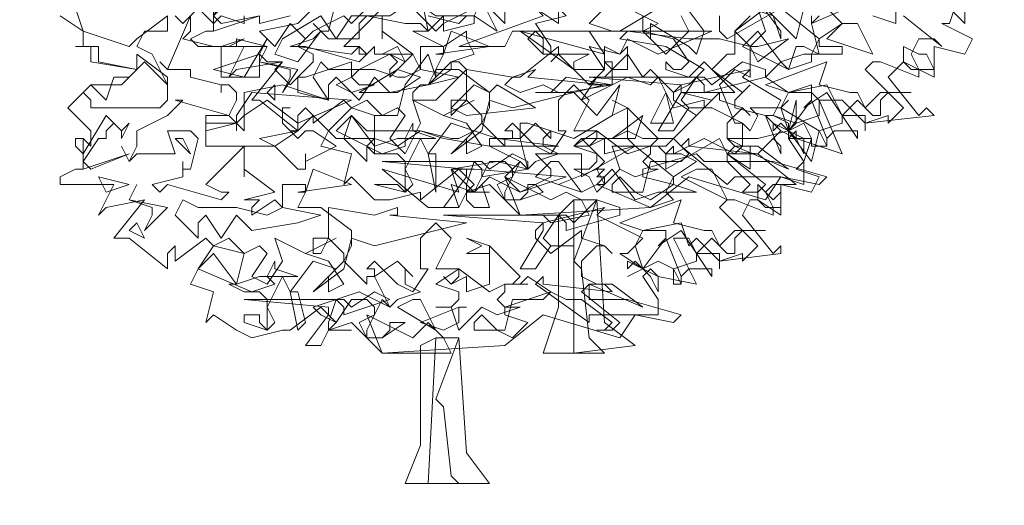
# Model space of a CAD drawing. Header units: millimetres. Extents: x 4234 to 4704, y 1542 to 2004.
# Tile 48 of 256: x 4371.68 to 4384.46, y 1678.46 to 1684.77. Entities that reach past the tile are written whole.
import ezdxf

# ---------------------------------------------------------------- set-up
doc = ezdxf.new("R2010")
doc.units = ezdxf.units.MM
doc.linetypes.add('DASHED', pattern=[19.05, 12.7, -6.35])
doc.layers.add('BOD', color=40, linetype='Continuous')
doc.layers.add('DIMENSIONS', color=7, linetype='Continuous')
pattern_1 = [(90, (3399.144, -158.445), (-8.980256, 8.980256), [2.38125, -15.57926]), (45, (3399.144, -158.445), (-8.980256, 8.980256), [2.38125, -10.31875]), (135, (3399.144, -158.445), (-8.980256, -8.980256), [2.38125, -10.31875])]

# ---------------------------------------------------------------- blocks, each defined once
blk = doc.blocks.new('A$Cf9015526')
at = {"color": 116, "lineweight": 0, "true_color": 0x136734}
for points in [[(2.6649, 1.3991), (2.6427, 1.3324), (2.6204, 1.3324), (2.7093, 1.288), (2.6871, 1.2436), (2.5982, 1.2658), (2.5982, 1.177), (2.5094, 1.2214), (2.465, 1.177), (2.5538, 1.0659), (2.576, 1.0882), (2.5982, 1.0659), (2.3984, 1.0437), (2.3984, 1.0215), (2.3984, 1.0659), (2.3318, 1.0659), (2.3095, 1.1104), (2.2651, 1.1104), (2.3318, 0.9549), (2.1985, 0.9993), (2.1985, 1.0215), (2.1763, 0.9993), (2.2207, 0.9327), (2.2207, 0.8661), (2.1541, 0.8883), (2.1097, 0.8217), (1.8876, 0.8883), (1.7766, 0.7995), (1.3991, 0.7773), (1.3102, 0.8661), (1.2436, 0.8439), (1.2658, 0.8661), (1.2214, 0.9105), (1.1104, 0.8217), (1.1104, 0.8439), (1.0215, 0.8217), (0.9771, 0.8217), (0.9105, 0.8883), (0.8883, 0.8661), (0.9105, 0.9549), (0.8217, 0.9771), (0.8439, 1.0215), (0.9105, 1.0882), (0.8883, 1.1104), (0.7995, 1.0437), (0.7995, 1.0659), (0.7773, 1.0882), (0.755, 1.0659), (0.755, 1.0215), (0.644, 1.1104), (0.6218, 1.1104), (0.7106, 1.2214), (0.5774, 1.1992), (0.5552, 1.177), (0.5996, 1.2658), (0.4664, 1.2658), (0.4441, 1.288), (0.4886, 1.3102), (0.5108, 1.3102), (0.5108, 1.3991)], [(1.71, 1.3768), (1.7988, 1.3324), (1.7544, 1.3102), (1.821, 1.2436), (1.8876, 1.3102), (1.8654, 1.3546)], [(1.9764, 1.3546), (1.9764, 1.3102), (1.9986, 1.288), (2.1541, 1.3768), (2.2651, 1.288), (2.3318, 1.3324), (2.2873, 1.3768)], [(2.5094, 1.3546), (2.6204, 1.2658), (2.5982, 1.288), (2.5538, 1.288), (2.5316, 1.2436), (2.5538, 1.1992), (2.5538, 1.177), (2.4428, 1.2214), (2.4206, 1.2214), (2.3984, 1.1992), (2.5094, 1.0882), (2.465, 1.0437), (2.465, 1.0659), (2.3984, 1.0437), (2.3318, 1.1104), (2.3095, 1.1104), (2.2873, 1.1548), (2.1763, 1.1326), (2.1541, 1.0882), (2.1763, 1.0215), (2.2429, 1.1104), (2.2873, 0.9993), (2.2873, 0.9771), (2.2429, 0.9771), (2.2429, 0.9993), (2.2207, 1.0437), (2.1763, 1.0215), (2.1985, 0.9993), (2.1541, 1.0215), (2.1319, 0.9993), (2.1541, 1.0215), (2.1097, 1.0659), (2.1319, 1.0659), (2.1541, 1.1104), (2.0431, 1.177), (2.0653, 1.1992), (1.8654, 1.1548), (1.8432, 1.1326), (1.8432, 1.1104), (1.9098, 1.0659), (1.9764, 1.1326), (1.9764, 1.1104), (2.0431, 1.0882), (2.0653, 1.0659), (2.0431, 1.0882), (1.9986, 1.0437), (1.9986, 0.9993), (2.0431, 0.9771), (2.0875, 0.9771), (2.1763, 0.9105), (2.0209, 0.9771), (1.9986, 0.9549), (2.1097, 0.8661), (2.0875, 0.8439), (2.0431, 0.8439), (2.0653, 0.8661), (1.9986, 0.9327), (1.932, 0.9327), (1.9098, 0.9549), (1.7544, 0.9105), (1.7544, 0.8883), (1.8432, 0.8661), (1.7766, 0.8217), (1.7322, 0.8439), (1.6877, 0.8439), (1.6655, 0.8439), (1.6655, 0.8661), (1.6877, 0.8883), (1.7322, 0.8439), (1.7544, 0.8439), (1.7766, 0.9327), (1.8654, 0.9327), (1.8876, 0.9549), (1.8432, 0.9993), (1.821, 0.9771), (1.7766, 0.9771), (1.7988, 0.9993), (1.71, 1.0882), (1.71, 0.9993), (1.7322, 0.9771), (1.6433, 0.9549), (1.6433, 0.9993), (1.5989, 0.9771), (1.5767, 0.9993), (1.5989, 0.9771), (1.6211, 0.9993), (1.6211, 1.0215), (1.5545, 1.0215), (1.5989, 1.1104), (1.5545, 1.1548), (1.5101, 1.1104), (1.5101, 1.0215), (1.5323, 1.0215), (1.4879, 0.9549), (1.4435, 0.9771), (1.3768, 1.0437), (1.3546, 1.0215), (1.3768, 1.0215), (1.3768, 0.9993), (1.3546, 0.9993), (1.3546, 0.9771), (1.288, 1.0437), (1.3102, 1.0882), (1.3102, 1.1326), (1.2214, 1.1992), (1.1548, 1.1992), (1.177, 1.2436), (1.177, 1.2658), (1.1104, 1.2658), (1.1104, 1.1992), (1.0882, 1.2436), (1.0215, 1.177), (1.0215, 1.1992), (1.0437, 1.2214), (1.0215, 1.2436), (0.9993, 1.2436), (1.0882, 1.2436), (0.9993, 1.3102), (0.9993, 1.288), (0.9993, 1.3546)], [(0.9993, 1.3768), (0.8883, 1.2658), (0.9327, 1.2658), (0.9549, 1.2436), (0.9327, 1.2214), (0.7773, 1.2658), (0.755, 1.2658), (0.7328, 1.2658), (0.7995, 1.288), (0.8217, 1.3102), (0.7995, 1.3324), (0.8217, 1.3102), (0.8439, 1.3102), (0.8661, 1.3991)], [(1.0882, 1.3768), (1.1548, 1.3102), (1.177, 1.3324), (1.177, 1.3546), (1.177, 1.3324), (1.2658, 1.3768)], [(2.2651, 1.3546), (2.2429, 1.3324), (2.2651, 1.2436), (2.2207, 1.2658), (2.1985, 1.2658), (2.1763, 1.1992), (2.1541, 1.2214), (2.1097, 1.177), (2.1763, 1.1326), (2.2429, 1.1326), (2.2651, 1.1104), (2.2651, 1.0659), (2.1985, 1.0437), (2.1763, 1.0215), (2.1763, 0.9993), (2.2429, 0.9993), (2.2207, 0.9327), (2.1985, 0.9105), (2.2651, 0.8883), (2.2429, 0.8439), (2.1541, 0.8661), (2.1541, 0.7773), (2.0875, 0.8217), (2.0653, 0.8217), (2.0431, 0.7773), (2.1319, 0.6662), (2.1541, 0.6884), (2.1541, 0.6662), (1.9764, 0.644), (1.9764, 0.6218), (1.9764, 0.6662), (1.9098, 0.6662), (1.8876, 0.7106), (1.8432, 0.7106), (1.9098, 0.5774), (1.7988, 0.5996), (1.7766, 0.6218), (1.7544, 0.5996), (1.7988, 0.533), (1.7988, 0.4886), (1.7322, 0.4886), (1.6877, 0.4219), (1.4657, 0.4886), (1.3546, 0.3997), (0.9993, 0.3775), (0.9105, 0.4664), (0.8439, 0.4441), (0.8661, 0.4664), (0.8217, 0.5108), (0.7328, 0.4441), (0.7106, 0.4441), (0.6218, 0.4219), (0.5774, 0.4441), (0.5108, 0.4886), (0.4886, 0.4664), (0.5108, 0.5552), (0.4441, 0.5774), (0.4664, 0.6218), (0.5108, 0.6884), (0.4886, 0.7106), (0.3997, 0.644), (0.3997, 0.6662), (0.3997, 0.6884), (0.3775, 0.6662), (0.3775, 0.6218), (0.2665, 0.7106), (0.2221, 0.7106), (0.3109, 0.8217), (0.1999, 0.7995), (0.1777, 0.7773), (0.2221, 0.8661), (0.0666, 0.8661), (0.0666, 0.8883), (0.111, 0.9105), (0.1332, 0.9105), (0.1332, 0.9993), (0.1554, 0.9771), (0.1554, 0.9993), (0.1554, 1.0215), (0.0888, 1.0882), (0.1554, 1.1548), (0.2443, 1.1548), (0.2887, 1.1992), (0.1554, 1.2214), (0.1554, 1.2658), (0.111, 1.2658), (0.1332, 1.2658), (0.1332, 1.3102), (0.0666, 1.3546)], [(1.4435, 1.3768), (1.5101, 1.3324), (1.5101, 1.3768)], [(1.6433, 1.3768), (1.5989, 1.3324), (1.6655, 1.3102), (1.4435, 1.3102), (1.4213, 1.288), (1.4657, 1.2436), (1.5989, 1.2436), (1.5545, 1.2214), (1.5545, 1.1992), (1.5989, 1.1548), (1.6433, 1.1992), (1.6433, 1.2214), (1.6655, 1.2214), (1.6655, 1.1548), (1.5989, 1.1548), (1.5101, 1.2436), (1.4879, 1.2214), (1.5101, 1.2436), (1.5101, 1.2658), (1.3991, 1.177), (1.3768, 1.177), (1.3546, 1.1548), (1.3991, 1.1326), (1.4657, 1.1548), (1.5101, 1.1326), (1.5545, 1.1326), (1.6211, 1.0659), (1.6877, 1.1548), (1.6655, 1.0659), (1.5545, 0.9993), (1.4213, 1.0437), (1.3991, 1.0437), (1.3991, 0.9993), (1.3102, 0.9993), (1.3102, 0.9771), (1.3991, 0.9327), (1.3546, 0.8883), (1.3991, 0.8439), (1.4879, 0.8883), (1.4879, 0.9105), (1.4435, 0.9549), (1.5767, 0.9549), (1.5767, 0.9105), (1.5767, 0.8883), (1.7322, 0.9771), (1.8432, 0.8883), (1.9098, 0.9327), (1.8654, 0.9549), (1.8432, 0.9549), (1.821, 0.9549), (1.8432, 0.9771), (1.8432, 0.9549), (1.932, 0.9993), (2.0209, 0.9549), (2.0431, 0.9771), (2.0431, 1.0437), (1.9542, 1.0882), (1.932, 1.0882), (1.9542, 1.1104), (1.8654, 1.1326), (2.0209, 1.1326), (1.932, 1.2214), (1.8876, 1.177), (1.821, 1.1992), (1.821, 1.2214), (1.8432, 1.1992), (1.8654, 1.1992), (1.8876, 1.2214), (1.8432, 1.288), (1.7544, 1.3102), (1.71, 1.3102), (1.6877, 1.3102), (1.7988, 1.3768)], [(1.7544, 1.3546), (1.7544, 1.3102), (1.7766, 1.288), (1.7766, 1.3102), (1.7766, 1.3324), (1.8876, 1.2658), (1.9098, 1.2436), (1.932, 1.3102), (1.8654, 1.3991)], [(2.2207, 1.3768), (2.1985, 1.288), (2.1097, 1.3768), (2.0209, 1.3102), (2.0209, 1.2436), (1.9986, 1.2436), (1.9542, 1.1992), (2.0431, 1.1326), (2.0653, 1.1548), (2.0209, 1.1104), (2.0209, 1.0882), (2.1097, 1.0659), (2.1541, 0.9549), (2.1541, 0.9771), (2.1319, 0.9993), (2.0875, 0.9549), (2.1985, 0.8661), (2.1763, 0.8661), (2.1319, 0.8661), (2.1097, 0.8439), (2.1319, 0.7995), (2.1319, 0.7773), (2.0209, 0.8217), (1.9986, 0.8217), (1.9764, 0.7995), (2.0875, 0.6884), (2.0431, 0.644), (2.0431, 0.6662), (1.9764, 0.644), (1.9098, 0.7106), (1.8876, 0.6884), (1.8654, 0.755), (1.7544, 0.7328), (1.7322, 0.6884), (1.7544, 0.6218), (1.821, 0.7106), (1.8654, 0.5996), (1.8654, 0.5774), (1.8432, 0.5774), (1.8432, 0.6218), (1.7988, 0.644), (1.7544, 0.6218), (1.7766, 0.5996), (1.7544, 0.6218), (1.71, 0.5996), (1.7544, 0.6218), (1.6877, 0.6662), (1.71, 0.6662), (1.7544, 0.7106), (1.6211, 0.7773), (1.6433, 0.7995), (1.4657, 0.755), (1.4435, 0.7328), (1.4435, 0.7106), (1.4879, 0.6662), (1.5767, 0.7328), (1.5767, 0.7106), (1.6433, 0.6884), (1.6655, 0.6662), (1.6433, 0.6884), (1.6211, 0.6884), (1.5767, 0.644), (1.5767, 0.5996), (1.6211, 0.5774), (1.6655, 0.5774), (1.7544, 0.5108), (1.5989, 0.5774), (1.5767, 0.5552), (1.6877, 0.4664), (1.6655, 0.4441), (1.6211, 0.4441), (1.6433, 0.4441), (1.6655, 0.4664), (1.5767, 0.533), (1.5323, 0.533), (1.4879, 0.5552), (1.3546, 0.5108), (1.3546, 0.4886), (1.4213, 0.4664), (1.3768, 0.4219), (1.3324, 0.4441), (1.288, 0.4441), (1.2658, 0.4441), (1.2658, 0.4664), (1.288, 0.4886), (1.3324, 0.4441), (1.3546, 0.4441), (1.3768, 0.533), (1.4657, 0.533), (1.4879, 0.5552), (1.4213, 0.5996), (1.3991, 0.5774), (1.3768, 0.5774), (1.3991, 0.5996), (1.3102, 0.6884), (1.3102, 0.5996), (1.3102, 0.5774), (1.2436, 0.5552), (1.2436, 0.5996), (1.1992, 0.5774), (1.177, 0.5996), (1.1992, 0.5774), (1.2214, 0.5996), (1.2214, 0.6218), (1.1548, 0.6218), (1.1992, 0.7106), (1.1548, 0.755), (1.1104, 0.7106), (1.1104, 0.6218), (1.1326, 0.6218), (1.0882, 0.5552), (1.0437, 0.5774), (0.9771, 0.644), (0.9549, 0.6218), (0.9771, 0.6218), (0.9771, 0.5996), (0.9549, 0.5996), (0.9549, 0.5774), (0.8883, 0.644), (0.9105, 0.6884), (0.9105, 0.7328), (0.8217, 0.7995), (0.755, 0.7995), (0.7773, 0.8439), (0.7773, 0.8661), (0.7106, 0.8661), (0.7106, 0.7995), (0.6884, 0.8217), (0.6218, 0.7773), (0.6218, 0.7995), (0.644, 0.8217), (0.6218, 0.8217), (0.5996, 0.8217), (0.6884, 0.8439), (0.5996, 0.9105), (0.5996, 0.8883), (0.5996, 0.9327), (0.5996, 0.9549), (0.5996, 0.9771), (0.4886, 0.8661), (0.533, 0.8439), (0.5552, 0.8439), (0.533, 0.8217), (0.3775, 0.8661), (0.3553, 0.8439), (0.3331, 0.8661), (0.4219, 0.8883), (0.4219, 0.9105), (0.4219, 0.9327), (0.4219, 0.9105), (0.4441, 0.9105), (0.4664, 0.9993), (0.4441, 1.0215), (0.3775, 1.0215), (0.3997, 0.9549), (0.2887, 0.9549), (0.2665, 0.9327), (0.2443, 0.9771), (0.2665, 0.9327), (0.2887, 0.9771), (0.2887, 1.0215), (0.3775, 1.0659), (0.4219, 1.1104), (0.3997, 1.1104), (0.5552, 1.0659), (0.5774, 1.1104), (0.5774, 1.1326), (0.5552, 1.1548), (0.533, 1.1548), (0.533, 1.1326), (0.533, 1.1548), (0.4441, 1.177), (0.4441, 1.1992), (0.3775, 1.1992), (0.3553, 1.2214), (0.3775, 1.1992), (0.4441, 1.3546), (0.4441, 1.3324), (0.4441, 1.3102), (0.4219, 1.288), (0.5108, 1.2658), (0.533, 1.2658), (0.5996, 1.288), (0.5552, 1.2658), (0.533, 1.2658), (0.533, 1.2436), (0.533, 1.177), (0.644, 1.177), (0.644, 1.2436), (0.6662, 1.2214), (0.7106, 1.2214), (0.6884, 1.1992), (0.7328, 1.1548), (0.7995, 1.2214), (0.7995, 1.2436), (0.755, 1.2658), (0.7773, 1.288), (0.7328, 1.3324), (0.6884, 1.2658), (0.644, 1.3102), (0.755, 1.3324), (0.8217, 1.3991)], [(0.9993, 1.4213), (0.9105, 1.3324), (0.8883, 1.3546), (0.7995, 1.3102), (0.755, 1.2658), (0.9105, 1.2436), (0.9327, 1.2658), (0.9327, 1.2436), (0.9549, 1.2436), (0.9771, 1.2658), (0.9771, 1.2436), (0.9993, 1.2436), (1.0437, 1.2658), (1.0659, 1.2214), (1.0215, 1.2436), (0.9771, 1.2214), (0.9327, 1.1992), (0.9105, 1.177), (0.9327, 1.1548), (0.9771, 1.1548), (0.9105, 1.1326), (0.8661, 1.1548), (0.9105, 1.177), (0.9105, 1.2214), (0.7773, 1.177), (0.755, 1.177), (0.755, 1.1326), (0.8439, 1.1104), (0.7106, 1.1548), (0.5996, 1.1326), (0.5996, 1.0215), (0.5552, 1.0659), (0.4886, 1.0659), (0.4886, 0.9771), (0.6884, 0.9771), (0.755, 0.9105), (0.7773, 0.9105), (0.7773, 0.9549), (0.7773, 0.9327), (0.8661, 0.9771), (0.7995, 1.0215), (0.7773, 1.0215), (0.755, 0.9993), (0.7106, 1.0437), (0.7106, 1.0882), (0.7328, 1.0882), (0.7106, 1.0882), (0.7106, 1.0437), (0.7328, 1.0215), (0.755, 1.0215), (0.7995, 1.0659), (0.8661, 0.9993), (0.9771, 0.9993), (0.9771, 1.0659), (1.0215, 1.0659), (1.0437, 1.0659), (1.0659, 1.1548), (1.1326, 1.2436), (1.1548, 1.177), (1.1548, 1.1992), (1.1326, 1.1548), (1.1104, 1.1548), (1.0882, 1.1326), (1.0882, 1.1104), (1.1548, 1.1104), (1.2436, 1.1992), (1.2214, 1.2214), (1.1992, 1.2214), (1.2658, 1.2436), (1.2436, 1.288), (1.2436, 1.3102), (1.177, 1.2658), (1.0882, 1.3102), (1.1326, 1.3102), (1.1104, 1.4213)], [(1.1326, 1.3546), (1.2214, 1.3324), (1.2436, 1.3546)], [(2.6871, 1.4213), (2.6871, 1.3324), (2.5982, 1.4213)], [(2.4872, 1.3768), (2.4872, 1.3324), (2.4206, 1.3546)], [(2.3984, 1.3991), (2.2429, 1.3324), (2.2429, 1.3546)], [(2.0875, 1.3768), (2.1097, 1.3102), (2.0653, 1.2658), (2.0209, 1.3102), (2.0653, 1.3546)], [(0.7328, 1.3546), (0.644, 1.3324), (0.644, 1.3546)], [(0.5996, 1.3546), (0.5996, 1.3324), (0.533, 1.3546), (0.5108, 1.3324), (0.4664, 1.3768), (0.4219, 1.3324), (0.3997, 1.3546)], [(0.3775, 1.3546), (0.3775, 1.3324), (0.3775, 1.3102), (0.3109, 1.3102), (0.2887, 1.2658), (0.3331, 1.2436), (0.3775, 1.1548), (0.3775, 1.1326), (0.3775, 1.1104), (0.3553, 1.0882), (0.1554, 1.0882), (0.1554, 1.1104), (0.1332, 1.1326), (0.1554, 1.1548), (0.1999, 1.1104), (0.2221, 1.177), (0.2665, 1.177), (0.2887, 1.1992), (0.1777, 1.2214), (0.1777, 1.2658), (0.111, 1.2658), (0.1332, 1.2658), (0.1332, 1.3102), (0.0666, 1.3546)], [(0.111, 1.3768), (0.1332, 1.3102), (0.2665, 1.2658), (0.2887, 1.288), (0.3775, 1.3546)]]:
    blk.add_lwpolyline(points, dxfattribs=at)
for points in [[(1.4435, 1.4435), (1.5323, 1.3546), (1.4435, 1.3324), (1.4879, 1.2658), (1.4879, 1.2436), (1.4657, 1.2436), (1.4657, 1.288), (1.4435, 1.3102), (1.3768, 1.3102), (1.3546, 1.2658), (1.2214, 1.2658), (1.4657, 1.3546), (1.4435, 1.3768), (1.3768, 1.3768), (1.3991, 1.3768), (1.3991, 1.4213), (1.3768, 1.4213), (1.3324, 1.4435), (1.288, 1.4657), (1.3102, 1.5101), (1.3768, 1.4435)], [(0.644, 1.4435), (0.6218, 1.4213), (0.6218, 1.4435), (0.5996, 1.4435), (0.5996, 1.3991), (0.5774, 1.4213), (0.5108, 1.3546), (0.533, 1.3324), (0.644, 1.3546), (0.5108, 1.3102), (0.5108, 1.4213), (0.5108, 1.3991), (0.5108, 1.3768), (0.5108, 1.3546), (0.5774, 1.4657), (0.6218, 1.4435)], [(1.5101, 1.4435), (1.5989, 1.3991), (1.6211, 1.3991), (1.6655, 1.4435), (1.7322, 1.3991), (1.9098, 1.3991), (1.71, 1.3768), (1.5767, 1.3991), (1.5101, 1.4435), (1.4435, 1.3768), (1.3768, 1.3991), (1.3546, 1.3768), (1.3546, 1.3324), (1.288, 1.3991), (1.3102, 1.4657), (1.3546, 1.4213)], [(2.1541, 1.3102), (2.1541, 1.288), (2.1319, 1.3546), (2.0653, 1.3768), (2.0431, 1.4213), (1.9986, 1.4213), (2.1097, 1.4435), (2.0875, 1.3991)], [(1.2658, 1.3546), (1.2658, 1.3324), (1.177, 1.3102), (1.177, 1.3324), (1.177, 1.3546), (1.1326, 1.3102), (1.1104, 1.3324), (1.0659, 1.3324), (0.9549, 1.3546), (0.9327, 1.3324), (0.9327, 1.288), (0.8439, 1.288), (0.8217, 1.3102), (0.755, 1.2214), (0.6884, 1.2436), (0.7106, 1.288), (0.8217, 1.3546), (0.8661, 1.288), (0.9105, 1.3546), (1.0215, 1.3546), (1.0882, 1.3991), (1.1548, 1.3546)], [(1.2658, 1.3546), (1.288, 1.3991), (1.3324, 1.3102)], [(2.4206, 1.2436), (2.2873, 1.288), (2.3318, 1.3324), (2.3762, 1.3324)], [(0.5108, 1.1992), (0.644, 1.2436), (0.6662, 1.288), (0.5996, 1.177)], [(0.5774, 1.2658), (0.5774, 1.288), (0.6662, 1.2658)], [(1.1548, 1.2436), (1.177, 1.2436), (1.1992, 1.3102), (1.3102, 1.2658)], [(1.7988, 1.2436), (1.71, 1.288), (1.6877, 1.2436), (1.5989, 1.2658), (1.6433, 1.1992), (1.6211, 1.1992), (1.5545, 1.1992), (1.3991, 1.3102), (1.6433, 1.2436), (1.5989, 1.3102), (1.6877, 1.3102), (1.9542, 1.3102)], [(1.9764, 1.288), (2.0653, 1.2658), (2.0875, 1.2658), (2.1763, 1.288), (2.0875, 1.2214), (2.0653, 1.2658), (2.0653, 1.177), (2.0209, 1.1992), (1.9764, 1.1548), (2.0209, 1.0437), (2.0431, 1.0437), (2.0653, 1.0215), (2.0875, 1.0659), (2.0653, 1.0882), (2.1541, 1.0882), (2.1763, 1.1104), (2.1541, 1.0882), (2.2651, 1.0215), (2.2429, 0.9327), (2.1763, 1.0215), (2.0875, 0.9993), (2.0653, 0.9993), (2.0209, 0.9993), (1.9986, 0.9993), (2.0209, 0.9771), (2.0653, 0.9771), (2.0653, 0.9105), (1.9986, 0.9549), (1.9764, 0.9993), (1.821, 0.9105), (1.821, 0.9549), (1.7988, 0.9771), (1.6655, 0.9771), (1.6877, 0.9105), (1.6433, 0.8661), (1.6211, 0.9105), (1.6433, 0.9327), (1.5989, 0.9771), (1.5545, 0.9771), (1.5767, 0.9993), (1.6655, 0.9993), (1.71, 1.0215), (1.7544, 0.9993), (1.8432, 0.9993), (1.932, 1.0882), (1.932, 1.1104), (1.8432, 1.0882), (1.7988, 1.177), (1.7766, 1.1548), (1.71, 1.177), (1.5767, 1.1104), (1.6211, 1.177), (1.6433, 1.177), (1.71, 1.2436), (1.7544, 1.177), (1.7766, 1.1992), (1.8432, 1.1326), (1.8876, 1.1548), (1.932, 1.1992), (1.821, 1.2658), (1.6877, 1.288), (1.71, 1.3102), (1.8876, 1.288)], [(2.0875, 1.3102), (2.1541, 1.2214), (2.2207, 1.2436), (2.2429, 1.2436), (2.2651, 1.288), (2.2651, 1.2658), (2.3318, 1.2658), (2.3318, 1.2436), (2.2429, 1.2436), (2.2429, 1.2214), (2.1763, 1.1992), (2.0431, 1.2658)], [(0.755, 1.1992), (0.7106, 1.1326), (0.7328, 1.177), (0.7328, 1.1992), (0.644, 1.2214), (0.6662, 1.2658), (0.644, 1.2214)], [(1.71, 1.2658), (1.71, 1.1992), (1.6655, 1.1992), (1.6433, 1.2214), (1.6433, 1.2658), (1.6877, 1.2436)], [(2.576, 1.2436), (2.5982, 1.1992), (2.5316, 1.1992), (2.5094, 1.2214), (2.5094, 1.2658), (2.5538, 1.2436)], [(0.3775, 1.1548), (0.3553, 1.177), (0.3109, 1.2214), (0.2887, 1.1992), (0.2887, 1.2436), (0.3775, 1.177)], [(0.9771, 1.1992), (1.0437, 1.177), (1.0659, 1.177), (1.1104, 1.1992), (1.2214, 1.177), (1.1326, 1.1548), (1.0215, 1.1326), (0.9771, 1.177), (0.9327, 1.1104), (0.8661, 1.177), (0.8439, 1.1548), (0.8439, 1.1104), (0.7995, 1.177), (0.8217, 1.2214), (0.8439, 1.1992)], [(1.0437, 1.1326), (0.9327, 1.1326), (1.0437, 1.1992), (1.1104, 1.177)], [(1.1326, 1.1548), (1.1992, 1.2214), (1.1992, 1.1992)], [(1.4213, 1.177), (1.6433, 1.1548), (1.3768, 1.0882), (1.3102, 1.1104), (1.288, 1.0215), (1.1992, 0.9549), (1.288, 1.0437), (1.288, 1.0659), (1.2436, 1.1104), (1.1992, 1.0659), (1.1992, 1.1104), (1.2436, 1.1104), (1.2436, 1.1992), (1.3768, 1.177), (1.4435, 1.1992)], [(2.1097, 1.177), (1.932, 1.1326), (1.932, 1.1548), (1.9098, 1.177), (1.8654, 1.1104), (1.8876, 1.0882), (1.9542, 1.0882), (1.8876, 1.0882), (1.8432, 1.0215), (1.7988, 1.0215), (1.8654, 1.1326), (1.8654, 1.1548), (1.5989, 1.177), (1.932, 1.177), (1.9542, 1.1548), (2.0431, 1.2214), (2.1097, 1.1992)], [(2.354, 1.1326), (2.3762, 1.1326), (2.3984, 1.0882), (2.4428, 1.1326), (2.5316, 1.1326), (2.465, 1.1326), (2.4428, 1.1104), (2.4428, 1.0659), (2.4206, 1.0659), (2.3762, 1.1104), (2.3318, 1.0659), (2.3762, 0.9993), (2.3762, 1.0215), (2.3095, 1.0215), (2.2873, 0.9993), (2.2873, 0.9771), (2.2651, 1.0215), (2.3318, 1.0437), (2.3318, 1.0659), (2.2873, 1.1326), (2.2207, 1.0882), (2.2429, 1.1104), (2.2429, 1.1548), (2.1763, 1.1326), (2.1097, 1.1548), (2.2873, 1.2214), (2.2651, 1.1548)], [(1.5323, 1.1326), (1.4435, 1.1326), (1.4879, 1.1326), (1.5323, 1.177), (1.6655, 1.1548)], [(0.6884, 1.1104), (0.6662, 1.1326), (0.6884, 1.1548)], [(1.3324, 1.1548), (1.4435, 1.0882), (1.2436, 1.0659), (1.1992, 1.0882), (1.2658, 1.1548), (1.3102, 1.1326)], [(0.755, 1.0437), (0.6662, 1.1104), (0.5996, 1.0659), (0.5774, 1.0437), (0.5774, 1.0215), (0.5774, 1.0437), (0.4886, 1.0215), (0.4886, 1.0437), (0.5774, 1.0437), (0.5774, 1.0659), (0.6218, 1.1326), (0.9105, 1.1104)], [(1.7766, 1.0437), (1.821, 1.1326), (1.8432, 1.0437)], [(1.0437, 1.0882), (1.0659, 1.0659), (1.0215, 0.9993), (1.0659, 0.9549), (1.1104, 1.0437), (1.0882, 1.1104), (1.177, 1.0659), (1.2658, 1.1104), (1.177, 1.0659), (1.2436, 1.0437), (1.288, 0.9771), (1.2436, 0.9549), (1.2436, 0.9993), (1.2658, 1.0215), (1.1992, 1.0437), (1.1326, 0.9549), (1.1548, 0.9549), (1.1548, 0.8439), (1.1326, 0.9549), (1.1104, 0.9993), (1.0659, 0.9105), (1.0882, 0.8661), (1.0659, 0.8439), (0.9771, 0.8661), (0.9993, 0.8661), (1.0437, 0.8661), (1.0659, 0.8439), (1.0659, 0.9327), (1.0437, 0.9549), (0.9771, 0.9549), (0.9549, 0.9771), (0.9771, 0.9549), (0.9771, 1.0659), (0.9105, 1.0882), (0.9549, 1.1104), (0.9993, 1.0659)], [(1.71, 1.0659), (1.71, 1.0882), (1.6655, 1.0659), (1.71, 1.0882), (1.6655, 1.1104), (1.71, 1.0882)], [(2.1763, 1.0437), (2.1319, 1.0659), (2.1985, 1.0437), (2.1985, 1.1104), (2.1763, 1.0215)], [(0.2665, 1.0437), (0.2443, 0.9993), (0.2443, 1.0215), (0.2221, 1.0437), (0.1999, 1.0215), (0.1999, 0.9993), (0.1777, 0.9993), (0.1332, 0.9327), (0.1554, 0.9105), (0.2665, 0.9549), (0.1332, 0.9105), (0.1332, 0.9993), (0.111, 0.9993), (0.111, 0.9771), (0.1332, 0.9549), (0.1999, 1.0659), (0.2443, 1.0215)], [(0.9105, 1.0659), (0.9771, 0.9771), (1.0437, 0.9993), (1.0659, 0.9993), (1.0882, 1.0437), (1.0882, 1.0215), (1.1548, 0.9993), (1.0659, 0.9993), (1.0659, 0.9771), (0.9993, 0.9549), (0.8661, 1.0215)], [(1.1104, 1.0215), (1.1992, 0.9993), (1.2214, 0.9993), (1.2658, 1.0215), (1.3324, 0.9993), (1.5101, 0.9771), (1.3102, 0.9771), (1.177, 0.9993), (1.1104, 1.0215), (1.0437, 0.9771), (0.9771, 0.9993), (0.9549, 0.9771), (0.9549, 0.9327), (0.8883, 0.9993), (0.9105, 1.0659), (0.9549, 1.0215)], [(1.6655, 0.9993), (1.7544, 1.0659), (1.7322, 0.9993)], [(1.4879, 1.0215), (1.4657, 0.9993), (1.4657, 0.9771), (1.5101, 0.9549), (1.4435, 0.9327), (1.4213, 0.9105), (1.3991, 0.9993), (1.4435, 1.0437), (1.4879, 0.9993)], [(2.2207, 0.9549), (2.1985, 0.9993), (2.1541, 1.0437), (2.1319, 1.0215), (2.1319, 1.0437), (2.2207, 0.9993)], [(0.4441, 0.9549), (0.3997, 0.9993), (0.4219, 0.9993)], [(0.6884, 0.9771), (0.644, 0.9993), (0.755, 1.0215)], [(1.7766, 0.9771), (1.821, 0.9771), (1.7766, 0.9771), (1.7766, 0.9549), (1.7544, 0.9327), (1.7766, 0.9105), (1.7988, 0.9105), (1.7322, 0.8883), (1.6877, 0.9105), (1.6211, 0.8439), (1.5989, 0.8883), (1.5545, 0.9105), (1.5989, 0.9105), (1.6211, 0.9327), (1.6211, 0.9549), (1.5545, 0.9771), (1.6211, 1.0215), (1.71, 0.9549)], [(2.0875, 0.9549), (2.0653, 0.9549), (2.0209, 0.9549), (1.9986, 0.9549), (1.9986, 0.9327), (2.1319, 0.9327), (2.2873, 0.8883), (2.2651, 0.8661), (2.1541, 0.8883), (2.0209, 0.8883), (1.9986, 0.8661), (1.8654, 0.9771), (1.8876, 0.9993), (1.8876, 0.9771)], [(1.4213, 0.9105), (1.288, 0.8883), (1.288, 0.9105), (1.2658, 0.9327), (1.2436, 0.8661), (1.2436, 0.8439), (1.3102, 0.8439), (1.2436, 0.8439), (1.2214, 0.7995), (1.177, 0.7995), (1.2436, 0.8883), (1.2436, 0.9105), (0.9993, 0.9327), (1.288, 0.9327), (1.3102, 0.9105), (1.3768, 0.9549), (1.4213, 0.9327)], [(1.3991, 0.9327), (1.3546, 0.8439), (1.3546, 0.8217), (1.3991, 0.8217), (1.4213, 0.8439), (1.4213, 0.8661), (1.4435, 0.8661), (1.4657, 0.8439), (1.3991, 0.8217), (1.3546, 0.8217), (1.3324, 0.8661), (1.3768, 0.8883), (1.3768, 0.9105), (1.3546, 0.9327), (1.3102, 0.9327), (1.2658, 0.8439), (1.2214, 0.8883), (1.1992, 0.9105), (1.3324, 0.9327), (1.4213, 0.9105)], [(1.5767, 0.8439), (1.4435, 0.8883), (1.4879, 0.9327), (1.5101, 0.9327)], [(0.1999, 0.8439), (0.1777, 0.8883), (0.2665, 0.8661)], [(0.755, 0.8439), (0.7773, 0.8439), (0.7995, 0.9105), (0.9105, 0.8661)], [(1.3991, 0.8439), (1.3102, 0.8883), (1.2658, 0.8439), (1.1992, 0.8661), (1.2214, 0.7995), (1.1326, 0.7995), (0.9993, 0.9105), (1.2214, 0.8439), (1.1992, 0.9105), (1.2658, 0.9105), (1.5323, 0.8883)], [(1.5323, 0.8439), (1.5767, 0.8217), (1.5989, 0.7773), (1.4879, 0.755), (1.4657, 0.7773), (1.4435, 0.7773), (1.3991, 0.7773), (1.3546, 0.8883), (1.4879, 0.8217)], [(1.6433, 0.9105), (1.6211, 0.8883), (1.6433, 0.8883), (1.6433, 0.8661), (1.6211, 0.8661), (1.5767, 0.8439), (1.5101, 0.8661), (1.6211, 0.9105)], [(1.6655, 0.9105), (1.7322, 0.8217), (1.7988, 0.8439), (1.821, 0.8439), (1.8432, 0.8883), (1.8432, 0.8661), (1.9098, 0.8439), (1.821, 0.8439), (1.8432, 0.8217), (1.7766, 0.7995), (1.6211, 0.8661)], [(1.9986, 0.8217), (1.8654, 0.8883), (1.9098, 0.9105), (1.9542, 0.9105)], [(0.3775, 0.7995), (0.3109, 0.7328), (0.3331, 0.7773), (0.3331, 0.7995), (0.2665, 0.8217), (0.2887, 0.8661), (0.2665, 0.8217)], [(1.288, 0.8661), (1.3102, 0.7995), (1.2658, 0.7995), (1.2436, 0.8217), (1.2436, 0.8661), (1.2658, 0.8439)], [(2.1541, 0.8439), (2.1541, 0.7995), (2.1097, 0.7995), (2.0875, 0.8217), (2.0875, 0.8661), (2.1319, 0.8217)], [(0.5774, 0.7995), (0.6662, 0.7773), (0.7106, 0.7995), (0.8217, 0.7773), (0.755, 0.755), (0.6218, 0.7328), (0.5774, 0.7773), (0.533, 0.7106), (0.4886, 0.7773), (0.4664, 0.755), (0.4664, 0.7106), (0.3997, 0.7773), (0.4219, 0.8217), (0.4664, 0.7995)], [(1.0215, 0.7773), (1.2436, 0.755), (0.9771, 0.6884), (0.9105, 0.7106), (0.8883, 0.6218), (0.7995, 0.5552), (0.8883, 0.644), (0.8883, 0.6662), (0.8439, 0.7106), (0.8217, 0.6662), (0.7995, 0.6662), (0.7995, 0.7106), (0.8439, 0.7106), (0.8439, 0.7995), (0.9771, 0.7773), (1.0437, 0.7995), (1.0437, 0.7773)], [(1.6877, 0.7773), (1.5323, 0.7328), (1.5323, 0.755), (1.5101, 0.7773), (1.4657, 0.7106), (1.4879, 0.6884), (1.5545, 0.6884), (1.4879, 0.6884), (1.4435, 0.6218), (1.3991, 0.6218), (1.4657, 0.7328), (1.4657, 0.755), (1.177, 0.7773), (1.5323, 0.7773), (1.5545, 0.755), (1.6211, 0.8217), (1.6877, 0.7995)], [(1.5545, 0.644), (1.5767, 0.6218), (1.5989, 0.4219), (1.6433, 0.3775), (1.5101, 0.3775), (1.4657, 0.3775), (1.5101, 0.5108), (1.5101, 0.7773), (1.5545, 0.8217), (1.6211, 0.8217)], [(1.7322, 0.3997), (1.5545, 0.3775), (1.5545, 0.8217), (1.6211, 0.8217), (1.6433, 0.4664)], [(1.932, 0.7328), (1.9542, 0.7328), (1.9764, 0.6884), (2.0209, 0.7328), (2.1097, 0.7328), (2.0431, 0.7328), (2.0209, 0.7106), (2.0209, 0.6662), (1.9986, 0.6662), (1.9542, 0.7106), (1.9098, 0.6662), (1.9542, 0.5996), (1.9542, 0.6218), (1.8876, 0.6218), (1.8654, 0.5996), (1.8654, 0.5774), (1.8432, 0.6218), (1.9098, 0.644), (1.9098, 0.6662), (1.8654, 0.7328), (1.7988, 0.6884), (1.821, 0.7106), (1.821, 0.7328), (1.7544, 0.7328), (1.6877, 0.755), (1.8654, 0.8217), (1.8432, 0.755)], [(0.3109, 0.7106), (0.2665, 0.7328), (0.2887, 0.755)], [(0.644, 0.6884), (0.6662, 0.6662), (0.6218, 0.5996), (0.6662, 0.5774), (0.7106, 0.644), (0.6884, 0.7106), (0.7773, 0.6662), (0.8661, 0.7106), (0.7773, 0.6662), (0.8439, 0.644), (0.8883, 0.5774), (0.8439, 0.5552), (0.8439, 0.5996), (0.8661, 0.6218), (0.7995, 0.644), (0.7328, 0.5552), (0.755, 0.5552), (0.7773, 0.4664), (0.755, 0.4441), (0.7328, 0.5552), (0.7106, 0.5996), (0.6662, 0.5108), (0.6884, 0.4664), (0.6662, 0.4441), (0.5996, 0.4664), (0.5996, 0.4886), (0.644, 0.4886), (0.644, 0.4664), (0.6662, 0.4441), (0.6662, 0.533), (0.644, 0.5552), (0.5996, 0.5552), (0.5552, 0.5774), (0.5774, 0.5774), (0.5996, 0.6662), (0.5108, 0.6884), (0.5552, 0.7106), (0.5996, 0.6662)], [(1.3102, 0.6662), (1.2436, 0.6662), (1.288, 0.6884), (1.2436, 0.7106), (1.3102, 0.6884)], [(0.5108, 0.6662), (0.5774, 0.5774), (0.644, 0.5996), (0.6662, 0.5996), (0.6884, 0.644), (0.6884, 0.6218), (0.755, 0.5996), (0.6662, 0.5996), (0.6884, 0.5774), (0.6218, 0.5552), (0.4664, 0.6218)], [(1.0659, 0.6218), (1.0659, 0.5996), (1.0659, 0.5774), (1.1104, 0.5552), (1.0437, 0.533), (1.0215, 0.5108), (0.9771, 0.5996), (1.0437, 0.644), (1.0882, 0.5996)], [(1.7988, 0.5552), (1.7766, 0.5996), (1.7322, 0.644), (1.71, 0.6218), (1.71, 0.644), (1.7988, 0.5996)], [(1.3546, 0.5774), (1.4213, 0.5774), (1.3546, 0.5774), (1.3546, 0.5552), (1.3324, 0.533), (1.3546, 0.5108), (1.3991, 0.5108), (1.3324, 0.4886), (1.288, 0.5108), (1.2214, 0.4441), (1.1992, 0.5108), (1.1548, 0.5108), (1.1992, 0.5108), (1.2214, 0.533), (1.2214, 0.5552), (1.1548, 0.5774), (1.2214, 0.6218), (1.3102, 0.5552)], [(1.6655, 0.5552), (1.6433, 0.5774), (1.5989, 0.5774), (1.5989, 0.5552), (1.5989, 0.533), (1.71, 0.533), (1.8654, 0.4886), (1.8432, 0.4664), (1.7322, 0.4886), (1.5989, 0.4886), (1.5989, 0.4664), (1.4435, 0.5774), (1.4657, 0.5996), (1.4657, 0.5774)], [(1.0215, 0.533), (0.8883, 0.4886), (0.8883, 0.5108), (0.8661, 0.533), (0.8439, 0.4664), (0.8439, 0.4441), (0.9105, 0.4441), (0.8439, 0.4441), (0.8217, 0.3997), (0.7773, 0.3997), (0.8439, 0.4886), (0.8439, 0.5108), (0.5996, 0.533), (0.8883, 0.533), (0.9105, 0.5108), (0.9771, 0.5552)], [(0.9993, 0.533), (0.9549, 0.4441), (0.9549, 0.4219), (0.9993, 0.4219), (1.0215, 0.4441), (1.0215, 0.4664), (1.0437, 0.4664), (1.0659, 0.4664), (0.9993, 0.4219), (0.9549, 0.4219), (0.9327, 0.4664), (0.9771, 0.4886), (0.9771, 0.5108), (0.9549, 0.533), (0.9105, 0.533), (0.8661, 0.4664), (0.8217, 0.4886), (0.7995, 0.5108), (0.9327, 0.5552), (1.0215, 0.5108)], [(1.1548, 0.4441), (1.0437, 0.5108), (1.0882, 0.533), (1.1104, 0.533)], [(1.2214, 0.5108), (1.2214, 0.4886), (1.2214, 0.4664), (1.177, 0.4441), (1.1104, 0.4664), (1.2214, 0.5108), (1.2436, 0.5108)]]:
    blk.add_lwpolyline(points, close=True, dxfattribs=at)
at = {"color": 97, "lineweight": 0, "true_color": 0x397239}
blk.add_lwpolyline([(1.1326, 0.4664), (1.177, 0.4219), (1.1992, 0.3775), (1.0659, 0.3775), (1.0437, 0.3775), (0.9993, 0.3775), (0.9549, 0.4886), (1.0882, 0.4219)], close=True, dxfattribs=at)
at = {"color": 32, "lineweight": 0, "true_color": 0xb85b00}
blk.add_lwpolyline([(1.1548, 0.2443), (1.177, 0.2221), (1.1992, 0.0222), (1.2214, 0), (1.1104, 0), (1.0659, 0), (1.1104, 0.111), (1.1104, 0.3997), (1.1548, 0.4219), (1.2214, 0.4219)], close=True, dxfattribs=at)
at = {"color": 47, "lineweight": 0, "true_color": 0x727239}
blk.add_lwpolyline([(1.3102, 0), (1.1326, 0), (1.1548, 0.4219), (1.2214, 0.4219), (1.2436, 0.0888)], close=True, dxfattribs=at)

msp = doc.modelspace()

# ---------------------------------------------------------------- hatches: boundary and pattern name
at = {"layer": 'DIMENSIONS'}
h = msp.add_hatch(dxfattribs=at)
h.set_pattern_fill('GRASS', color=256, scale=0.5)
h.set_pattern_definition(pattern_1)
h.paths.add_polyline_path([(4417.642, 1844.325), (4423.295, 1838.251), (4434.997, 1847.63), (4469.633, 1855.411), (4513.149, 1877.657), (4531.91, 1892.866), (4546.887, 1910.457), (4556.576, 1922.748), (4577.553, 1933.381), (4592.745, 1936.647), (4614.987, 1937.27), (4624.025, 1937.27), (4633.352, 1938.711), (4636.398, 1940.231), (4631.843, 1952.387, 0.161807)])
h.paths.add_polyline_path([(4631.843, 1952.387), (4629.875, 1957.638), (4629.402, 1957.362), (4621.324, 1958.355), (4615.855, 1959.613), (4597.306, 1970.684), (4571.563, 1964.436), (4571.563, 1952.35), (4556.657, 1951.293), (4533.205, 1949.701), (4514.014, 1931.759), (4500.094, 1928.388), (4467.514, 1910.265), (4457.649, 1889.768), (4440.095, 1876.858), (4418.61, 1858.458), (4410.164, 1852.361), (4417.642, 1844.325, -0.161807)])
h.paths.add_polyline_path([(4548.079, 1916.6), (4552.857, 1929.938), (4546.693, 1932.146), (4541.915, 1918.808)], flags=24)
h.paths.add_polyline_path([(4503.056, 1883.274), (4507.833, 1896.612), (4501.67, 1898.82), (4496.892, 1885.482)], flags=24)
h.paths.add_polyline_path([(4451.737, 1857.409), (4456.514, 1870.747), (4450.351, 1872.954), (4445.573, 1859.617)], flags=24)
h.paths.add_polyline_path([(4412.993, 1854.337), (4417.077, 1849.949), (4419.339, 1852.055), (4415.256, 1856.442)], flags=24)
h.paths.add_polyline_path([(4596.347, 1950.181), (4601.125, 1963.518), (4594.961, 1965.726), (4590.184, 1952.389)], flags=24)
h.paths.add_polyline_path([(4509.799, 1914.44), (4520.772, 1919.976), (4517.122, 1927.21), (4506.149, 1921.675)], flags=24)
h.paths.add_polyline_path([(4321.655, 1898.427), (4326.034, 1896.392), (4327.337, 1899.195), (4322.958, 1901.23)], flags=9)
h.paths.add_polyline_path([(4333.436, 1891.996), (4338.276, 1888.46), (4340.1, 1890.956), (4335.26, 1894.492)], flags=9)
h.paths.add_polyline_path([(4351.195, 1875.643), (4355.521, 1871.494), (4357.661, 1873.726), (4353.334, 1877.874)], flags=9)
h.paths.add_polyline_path([(4373.922, 1853.781), (4378.272, 1849.657), (4380.399, 1851.901), (4376.049, 1856.024)], flags=9)
h.paths.add_polyline_path([(4389.205, 1846.109), (4392.546, 1849.595), (4390.314, 1851.734), (4386.973, 1848.248)], flags=9)
h.paths.add_polyline_path([(4407.974, 1825.893), (4411.638, 1829.038), (4409.624, 1831.383), (4405.961, 1828.238)], flags=9)
h.paths.add_polyline_path([(4405.697, 1823.188), (4408.835, 1819.518), (4411.185, 1821.527), (4408.046, 1825.197)], flags=9)
h.paths.add_polyline_path([(4412.076, 1813.536), (4414.857, 1808.226), (4417.596, 1809.66), (4414.815, 1814.97)], flags=9)
h.paths.add_polyline_path([(4306.063, 1735.531), (4308.37, 1742.308), (4305.444, 1743.304), (4303.137, 1736.527)], flags=9)
h.paths.add_polyline_path([(4289.124, 1902.077), (4295.062, 1902.894), (4294.64, 1905.956), (4288.702, 1905.139)], flags=9)
h.paths.add_polyline_path([(4305.67, 1902.469), (4311.525, 1901.187), (4312.186, 1904.206), (4306.331, 1905.488)], flags=9)
h.paths.add_polyline_path([(4434.212, 1813.221), (4438.6, 1817.304), (4436.494, 1819.567), (4432.106, 1815.483)], flags=9)
h.paths.add_polyline_path([(4381.102, 1865.727), (4385.185, 1861.34), (4387.448, 1863.446), (4383.365, 1867.833)], flags=9)
h.paths.add_polyline_path([(4421.978, 1821.805), (4426.062, 1817.417), (4428.324, 1819.523), (4424.241, 1823.911)], flags=9)
h.paths.add_polyline_path([(4410.395, 1823.868), (4413.93, 1827.157), (4411.824, 1829.42), (4408.289, 1826.131)], flags=9)
h.paths.add_polyline_path([(4387.391, 1817.486), (4392.169, 1830.823), (4386.005, 1833.031), (4381.227, 1819.694)], flags=9)
h.paths.add_polyline_path([(4347.973, 1750.06), (4352.75, 1763.397), (4346.587, 1765.605), (4341.809, 1752.268)], flags=9)
h.paths.add_polyline_path([(4341.432, 1678.315), (4346.21, 1691.652), (4340.046, 1693.86), (4335.269, 1680.523)], flags=9)
h.paths.add_polyline_path([(4323.367, 1583.702), (4328.145, 1597.039), (4321.981, 1599.247), (4317.204, 1585.909)], flags=9)
h.paths.add_polyline_path([(4335.365, 1700.446), (4339.979, 1713.328), (4330.825, 1716.607), (4326.211, 1703.726)], flags=9)
h.paths.add_polyline_path([(4396.179, 1839.031), (4404.655, 1830.211), (4406.861, 1832.33), (4398.385, 1841.151)], flags=9)
h.paths.add_polyline_path([(4396.433, 1860.296), (4402.629, 1853.776), (4403.712, 1854.806), (4397.517, 1861.325)], flags=9)
h.paths.add_polyline_path([(4349.014, 1900.377), (4363.585, 1891.161), (4365.102, 1893.559), (4350.531, 1902.776)], flags=9)
h.paths.add_polyline_path([(4438.666, 1769.752), (4437.611, 1764.115), (4441.328, 1763.419), (4442.383, 1769.056)], flags=9)
h.paths.add_polyline_path([(4432.339, 1775.082), (4431.592, 1769.395), (4435.341, 1768.902), (4436.089, 1774.588)], flags=9)
h.paths.add_polyline_path([(4446.576, 1765.01), (4445.473, 1759.382), (4449.184, 1758.654), (4450.287, 1764.282)], flags=9)
h.paths.add_polyline_path([(4333.28, 1902.136), (4338.08, 1900.158), (4339.521, 1903.654), (4334.722, 1905.632)], flags=9)
h.paths.add_polyline_path([(4335.517, 1907.037), (4340.858, 1904.947), (4342.235, 1908.469), (4336.895, 1910.559)], flags=9)
h.paths.add_polyline_path([(4338.313, 1912.555), (4343.753, 1910.74), (4344.95, 1914.327), (4339.509, 1916.142)], flags=9)
h.paths.add_polyline_path([(4390.585, 1863.01), (4393.613, 1859.818), (4396.592, 1862.643), (4393.563, 1865.836)], flags=9)
h.paths.add_polyline_path([(4431.119, 1819.228), (4434.15, 1816.033), (4437.129, 1818.858), (4434.097, 1822.054)], flags=9)
h.paths.add_polyline_path([(4421.135, 1830.165), (4424.164, 1826.973), (4427.142, 1829.798), (4424.114, 1832.991)], flags=9)
h.paths.add_polyline_path([(4410.884, 1841.214), (4413.913, 1838.022), (4416.891, 1840.847), (4413.863, 1844.04)], flags=9)
h.paths.add_polyline_path([(4400.588, 1852.195), (4403.617, 1849.002), (4406.596, 1851.828), (4403.567, 1855.02)], flags=9)
h.paths.add_polyline_path([(4378.865, 1874.762), (4381.896, 1871.566), (4384.875, 1874.392), (4381.843, 1877.588)], flags=9)
h = msp.add_hatch(dxfattribs=at)
h.set_pattern_fill('GRASS', color=256, scale=0.5)
h.set_pattern_definition(pattern_1)
h.paths.add_polyline_path([(4408.862, 1832.2), (4393.775, 1848.471), (4381.611, 1830.922), (4363.601, 1808.702), (4358.367, 1803.397), (4341.885, 1775.147), (4339.648, 1751.088), (4324.492, 1725.327), (4322.615, 1687.402), (4321.49, 1659.197), (4314.617, 1611.703), (4291.924, 1588.609), (4316.189, 1573.325, -0.136079)])
h.paths.add_polyline_path([(4392.753, 1820.406), (4397.531, 1833.743), (4391.367, 1835.951), (4386.589, 1822.614)], flags=24)
h.paths.add_polyline_path([(4353.335, 1752.98), (4358.112, 1766.317), (4351.949, 1768.525), (4347.171, 1755.188)], flags=24)
h.paths.add_polyline_path([(4340.727, 1703.367), (4345.341, 1716.248), (4336.187, 1719.527), (4331.573, 1706.646)], flags=24)
h = msp.add_hatch(dxfattribs=at)
h.set_pattern_fill('GRASS', color=256, scale=0.5)
h.set_pattern_definition(pattern_1)
h.paths.add_polyline_path([(4310.827, 1570.405, -0.136079), (4403.5, 1829.279), (4388.413, 1845.551), (4376.249, 1828.002), (4358.239, 1805.782), (4353.005, 1800.476), (4336.523, 1772.227), (4334.286, 1748.168), (4319.13, 1722.407), (4317.253, 1684.482), (4316.128, 1656.277), (4309.255, 1608.783), (4286.562, 1585.689)])
h.paths.add_polyline_path([(4386.925, 1816.184), (4392.635, 1832.125), (4386.471, 1834.333), (4380.761, 1818.392)], flags=24)
h.paths.add_polyline_path([(4335.454, 1700.695), (4339.956, 1713.262), (4330.801, 1716.541), (4326.3, 1703.974)], flags=24)

# ---------------------------------------------------------------- linework, layer by layer
at = {"layer": 'DIMENSIONS', "linetype": 'DASHED', "lineweight": 5}
msp.add_arc((4823.953, 1532.739), 514.506, 144.78227, 175.80174, dxfattribs=at)

# ---------------------------------------------------------------- block references
at = {"layer": 'BOD', "xscale": 4.480026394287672, "yscale": 4.480026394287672, "zscale": 4.480026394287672}
msp.add_blockref('A$Cf9015526', (4371.909, 1678.747, 480.917), dxfattribs=at)

doc.saveas('drawing.dxf')
